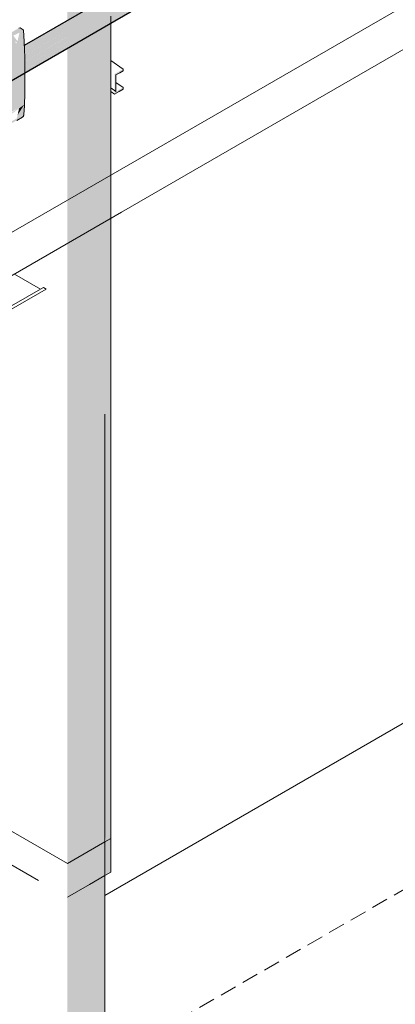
# Model space of a CAD drawing. Header units: millimetres. Extents: x 4480191 to 4481199, y -30324204 to -30323479.
# Tile 14 of 243: x 4480421.98 to 4480426.49, y -30324194.41 to -30324182.6. Entities that reach past the tile are written whole.
import ezdxf

# ---------------------------------------------------------------- set-up
doc = ezdxf.new("R2010")
doc.units = ezdxf.units.MM
doc.linetypes.add('JIS_02_2.0', pattern=[0.3, 0.2, -0.1])
for name, color, linetype, lineweight in [('DI-Elementos externos em corte', 9, 'Continuous', 18), ('DI-Elementos externos em vista', 9, 'Continuous', 5), ('DI-Área do detalhe', 7, 'JIS_02_2.0', 9), ('EL-Caixa de passagem de fiação ARC', 9, 'Continuous', 18), ('EL-Condutos QD (Baixa)', 54, 'Continuous', 25), ('EL-Quadro de distribuição', 251, 'Continuous', 18), ('IFC-Parede padrão-Contorno', 44, 'Continuous', 5)]:
    doc.layers.add(name, color=color, linetype=linetype, lineweight=lineweight)

msp = doc.modelspace()

# ---------------------------------------------------------------- hatches: boundary and pattern name
at = {"layer": 'DI-Elementos externos em corte', "linetype": 'Continuous'}
for points in [[(4480423.073, -30324186.942), (4480423.073, -30324180.829), (4480422.553, -30324181.129), (4480422.553, -30324183.521)], [(4480423.136, -30324183.462), (4480423.136, -30324183.261), (4480423.223, -30324183.211), (4480423.223, -30324183.191), (4480423.119, -30324183.251), (4480423.119, -30324183.492), (4480423.223, -30324183.432), (4480423.223, -30324183.412)], [(4480423.073, -30324192.824), (4480423.073, -30324186.942), (4480422.553, -30324183.521), (4480422.553, -30324189.403), (4480423.017, -30324192.454), (4480423.003, -30324192.462), (4480423.003, -30324192.368), (4480422.553, -30324189.403), (4480422.553, -30324193.124)], [(4480423.003, -30324187.331), (4480422.553, -30324187.591), (4480422.553, -30324192.722), (4480422.591, -30324193.146), (4480422.553, -30324194.314), (4480422.553, -30324198.364), (4480423.003, -30324198.104)], [(4480422.553, -30324194.314), (4480422.591, -30324193.146), (4480422.553, -30324192.722)]]:
    msp.add_hatch(color=51, dxfattribs=at).paths.add_polyline_path(points)
at = {"layer": 'EL-Caixa de passagem de fiação ARC', "linetype": 'Continuous'}
for points in [[(4480422.029, -30324183.735), (4480421.31, -30324184.15), (4480421.318, -30324184.032), (4480421.321, -30324183.909), (4480422.04, -30324183.494), (4480422.04, -30324183.016), (4480422.039, -30324182.972), (4480421.83, -30324183.092), (4480421.902, -30324182.79), (4480421.782, -30324182.859), (4480421.679, -30324183.179), (4480421.319, -30324183.387), (4480421.325, -30324183.372), (4480421.318, -30324183.308), (4480421.315, -30324183.304), (4480421.318, -30324183.357), (4480421.299, -30324183.278), (4480421.311, -30324183.34), (4480421.295, -30324183.27), (4480421.279, -30324183.225), (4480421.303, -30324183.321), (4480421.321, -30324183.431), (4480421.399, -30324183.386), (4480421.423, -30324183.485), (4480421.449, -30324183.539), (4480421.437, -30324183.574), (4480421.438, -30324183.579), (4480421.411, -30324183.66), (4480421.406, -30324183.665), (4480421.449, -30324183.539), (4480421.423, -30324183.485), (4480421.399, -30324183.386), (4480421.321, -30324183.431), (4480421.321, -30324183.741), (4480421.311, -30324183.749), (4480421.321, -30324183.431), (4480421.304, -30324183.326), (4480421.279, -30324183.225), (4480421.295, -30324183.27), (4480421.309, -30324183.336), (4480421.297, -30324183.273), (4480421.311, -30324183.34), (4480421.299, -30324183.278), (4480421.318, -30324183.357), (4480421.315, -30324183.304), (4480421.318, -30324183.308), (4480421.325, -30324183.372), (4480421.394, -30324183.17), (4480421.387, -30324183.162), (4480421.401, -30324183.15), (4480421.431, -30324183.062), (4480421.902, -30324182.79), (4480422.027, -30324182.733), (4480422.022, -30324182.721), (4480421.985, -30324182.699), (4480421.97, -30324182.7), (4480421.404, -30324183.027), (4480421.413, -30324183.03), (4480421.374, -30324183.052), (4480421.399, -30324183.03), (4480421.292, -30324183.091), (4480421.278, -30324183.107), (4480421.272, -30324183.127), (4480421.272, -30324184.139), (4480421.278, -30324184.152), (4480421.313, -30324184.171), (4480421.456, -30324184.089), (4480422.012, -30324183.768), (4480422.026, -30324183.755)], [(4480422.039, -30324182.972), (4480422.027, -30324182.733), (4480421.978, -30324182.756), (4480421.954, -30324182.856), (4480421.937, -30324182.885), (4480421.923, -30324182.861), (4480421.941, -30324182.871), (4480421.954, -30324182.859), (4480421.902, -30324182.79), (4480421.83, -30324183.092)], [(4480422.037, -30324183.616), (4480422.04, -30324183.494), (4480421.321, -30324183.909), (4480421.318, -30324184.032)], [(4480421.441, -30324184.054), (4480422.037, -30324183.616), (4480421.428, -30324184.052), (4480421.517, -30324183.987), (4480421.423, -30324184.053), (4480421.42, -30324184.067)], [(4480422.037, -30324183.616), (4480421.956, -30324183.663), (4480421.423, -30324184.053), (4480421.517, -30324183.987), (4480421.423, -30324184.056)], [(4480422.029, -30324183.735), (4480422.036, -30324183.625), (4480422.034, -30324183.618), (4480421.954, -30324183.745), (4480421.946, -30324183.783)], [(4480421.954, -30324183.745), (4480422.034, -30324183.618), (4480421.972, -30324183.664)]]:
    msp.add_hatch(color=254, dxfattribs=at).paths.add_polyline_path(points)
at = {"layer": 'EL-Condutos QD (Baixa)', "linetype": 'Continuous'}
for points in [[(4480428.741, -30324179.046), (4480434.016, -30324176.001), (4480421.725, -30324183.087)], [(4480434.035, -30324176.001), (4480434.029, -30324176.011), (4480434.008, -30324176.023), (4480434.032, -30324175.999), (4480421.762, -30324183.084), (4480433.479, -30324176.347), (4480433.878, -30324176.122), (4480433.889, -30324176.111), (4480433.91, -30324176.102), (4480433.915, -30324176.097), (4480433.889, -30324176.111), (4480433.885, -30324176.118), (4480433.479, -30324176.347), (4480421.762, -30324183.084), (4480434.038, -30324176.04), (4480434.048, -30324176.029), (4480434.036, -30324176.033), (4480434.053, -30324176.009)], [(4480434.07, -30324176.291), (4480434.07, -30324176.04), (4480434.059, -30324176.033), (4480434.034, -30324176.055), (4480434.054, -30324176.031), (4480433.878, -30324176.131), (4480422.038, -30324182.968), (4480421.804, -30324183.103), (4480422.268, -30324182.838), (4480421.806, -30324183.104), (4480433.878, -30324176.193), (4480422.04, -30324183.029), (4480422.04, -30324183.098), (4480433.878, -30324176.261), (4480422.04, -30324183.098), (4480421.876, -30324183.192), (4480433.868, -30324176.332), (4480433.869, -30324176.332), (4480433.985, -30324176.265), (4480433.868, -30324176.332), (4480421.893, -30324183.247), (4480433.383, -30324176.66), (4480421.893, -30324183.296), (4480433.775, -30324176.46), (4480421.876, -30324183.331), (4480433.786, -30324176.455), (4480433.786, -30324176.455)], [(4480433.995, -30324176.003), (4480422.035, -30324182.908), (4480422.036, -30324182.908), (4480433.983, -30324176.02)], [(4480434.032, -30324175.999), (4480422.036, -30324182.908), (4480422.036, -30324182.925)], [(4480433.878, -30324176.131), (4480422.036, -30324182.926), (4480422.038, -30324182.968)], [(4480422.041, -30324183.028), (4480433.878, -30324176.193), (4480422.04, -30324182.97)], [(4480433.868, -30324176.332), (4480422.04, -30324183.099), (4480422.04, -30324183.163)], [(4480433.775, -30324176.46), (4480422.04, -30324183.212), (4480422.04, -30324183.237)], [(4480433.383, -30324176.66), (4480422.04, -30324183.163), (4480422.04, -30324183.212)], [(4480422.268, -30324182.838), (4480422.04, -30324182.968), (4480422.04, -30324182.969)]]:
    msp.add_hatch(color=31, dxfattribs=at).paths.add_polyline_path(points)

# ---------------------------------------------------------------- linework, layer by layer
at = {"layer": 'DI-Elementos externos em corte'}
for p, q in [((4480423.073, -30324182.688), (4480423.073, -30324182.556)), ((4480423.073, -30324183.087), (4480423.073, -30324182.688)), ((4480423.073, -30324183.191), (4480423.073, -30324183.087)), ((4480423.073, -30324183.221), (4480423.073, -30324183.191)), ((4480423.073, -30324183.308), (4480423.073, -30324183.221)), ((4480423.136, -30324183.261), (4480423.182, -30324183.235)), ((4480423.182, -30324183.235), (4480423.223, -30324183.211)), ((4480423.223, -30324183.2), (4480423.223, -30324183.191)), ((4480423.223, -30324183.211), (4480423.223, -30324183.2)), ((4480423.073, -30324183.418), (4480423.073, -30324183.308)), ((4480423.136, -30324183.352), (4480423.136, -30324183.261)), ((4480423.136, -30324183.356), (4480423.136, -30324183.352)), ((4480423.073, -30324183.46), (4480423.073, -30324183.418)), ((4480423.073, -30324186.942), (4480423.073, -30324183.46)), ((4480423.119, -30324183.492), (4480423.174, -30324183.46)), ((4480423.136, -30324183.462), (4480423.136, -30324183.356)), ((4480423.174, -30324183.46), (4480423.223, -30324183.432)), ((4480423.223, -30324183.421), (4480423.223, -30324183.412)), ((4480423.223, -30324183.432), (4480423.223, -30324183.421)), ((4480423.003, -30324193.104), (4480437.799, -30324184.562)), ((4480423.073, -30324192.422), (4480423.073, -30324186.942)), ((4480423.003, -30324192.462), (4480423.003, -30324187.331)), ((4480423.003, -30324192.462), (4480423.073, -30324192.422)), ((4480423.073, -30324192.824), (4480423.073, -30324192.422)), ((4480422.553, -30324192.722), (4480423.003, -30324192.462)), ((4480423.003, -30324192.864), (4480423.003, -30324192.462)), ((4480422.818, -30324192.971), (4480423.003, -30324192.864)), ((4480423.003, -30324192.864), (4480423.073, -30324192.824)), ((4480423.003, -30324193.104), (4480423.003, -30324192.864)), ((4480422.553, -30324193.124), (4480422.818, -30324192.971)), ((4480423.003, -30324194.054), (4480423.003, -30324193.104)), ((4480423.003, -30324198.104), (4480423.003, -30324194.054))]:
    msp.add_line(p, q, dxfattribs=at)
at = {"layer": 'DI-Elementos externos em vista'}
for p, q in [((4480423.223, -30324183.191), (4480423.073, -30324183.087)), ((4480423.223, -30324183.412), (4480423.136, -30324183.352)), ((4480423.073, -30324183.418), (4480423.136, -30324183.462)), ((4480423.073, -30324183.46), (4480423.119, -30324183.492)), ((4480414.124, -30324187.855), (4480422.553, -30324192.722)), ((4480413.823, -30324188.084), (4480422.204, -30324192.923))]:
    msp.add_line(p, q, dxfattribs=at)
at = {"layer": 'DI-Área do detalhe'}
msp.add_lwpolyline([(4480439.64, -30324185.499), (4480416.523, -30324198.846), (4480398.389, -30324188.376), (4480439.64, -30324164.56)], dxfattribs=at)
at = {"layer": 'EL-Caixa de passagem de fiação ARC'}
for p, q in [((4480421.985, -30324182.699), (4480421.97, -30324182.7)), ((4480422.022, -30324182.721), (4480421.985, -30324182.699)), ((4480422.026, -30324182.726), (4480422.022, -30324182.721)), ((4480422.027, -30324182.733), (4480422.026, -30324182.726)), ((4480422.029, -30324182.784), (4480422.027, -30324182.733)), ((4480422.031, -30324182.82), (4480422.029, -30324182.784)), ((4480422.032, -30324182.832), (4480422.031, -30324182.82)), ((4480422.035, -30324182.895), (4480422.032, -30324182.832)), ((4480422.035, -30324182.898), (4480422.035, -30324182.895)), ((4480422.035, -30324182.908), (4480422.035, -30324182.898)), ((4480422.036, -30324182.915), (4480422.035, -30324182.908)), ((4480422.039, -30324182.972), (4480422.036, -30324182.915)), ((4480422.039, -30324182.994), (4480422.039, -30324182.972)), ((4480422.04, -30324183.016), (4480422.039, -30324182.994)), ((4480422.04, -30324183.237), (4480422.04, -30324183.016)), ((4480422.04, -30324183.494), (4480422.04, -30324183.237)), ((4480422.037, -30324183.616), (4480422.04, -30324183.494)), ((4480422.03, -30324183.729), (4480422.032, -30324183.693)), ((4480422.032, -30324183.692), (4480422.036, -30324183.625)), ((4480422.032, -30324183.693), (4480422.032, -30324183.692)), ((4480422.036, -30324183.625), (4480422.037, -30324183.616)), ((4480421.944, -30324183.807), (4480422.012, -30324183.768)), ((4480422.012, -30324183.768), (4480422.026, -30324183.755)), ((4480422.026, -30324183.755), (4480422.027, -30324183.75)), ((4480422.027, -30324183.75), (4480422.028, -30324183.745)), ((4480422.028, -30324183.745), (4480422.029, -30324183.735)), ((4480422.029, -30324183.735), (4480422.03, -30324183.729))]:
    msp.add_line(p, q, dxfattribs=at)
at = {"layer": 'EL-Condutos QD (Baixa)'}
for p, q in [((4480433.878, -30324176.07), (4480422.035, -30324182.908)), ((4480421.876, -30324183.331), (4480433.786, -30324176.455))]:
    msp.add_line(p, q, dxfattribs=at)
at = {"layer": 'EL-Quadro de distribuição'}
for p, q in [((4480421.917, -30324185.651), (4480422.229, -30324185.831)), ((4480422.229, -30324185.831), (4480420.947, -30324186.571)), ((4480422.298, -30324185.831), (4480420.947, -30324186.611)), ((4480422.229, -30324185.831), (4480422.264, -30324185.811)), ((4480422.264, -30324185.811), (4480422.298, -30324185.831))]:
    msp.add_line(p, q, dxfattribs=at)
at = {"layer": 'IFC-Parede padrão-Contorno', "color": 8, "lineweight": 5}
for p, q in [((4480439.64, -30324174.898), (4480413.373, -30324190.064)), ((4480439.64, -30324175.418), (4480423.201, -30324184.91)), ((4480423.201, -30324184.91), (4480413.823, -30324190.324))]:
    msp.add_line(p, q, dxfattribs=at)

doc.saveas('drawing.dxf')
